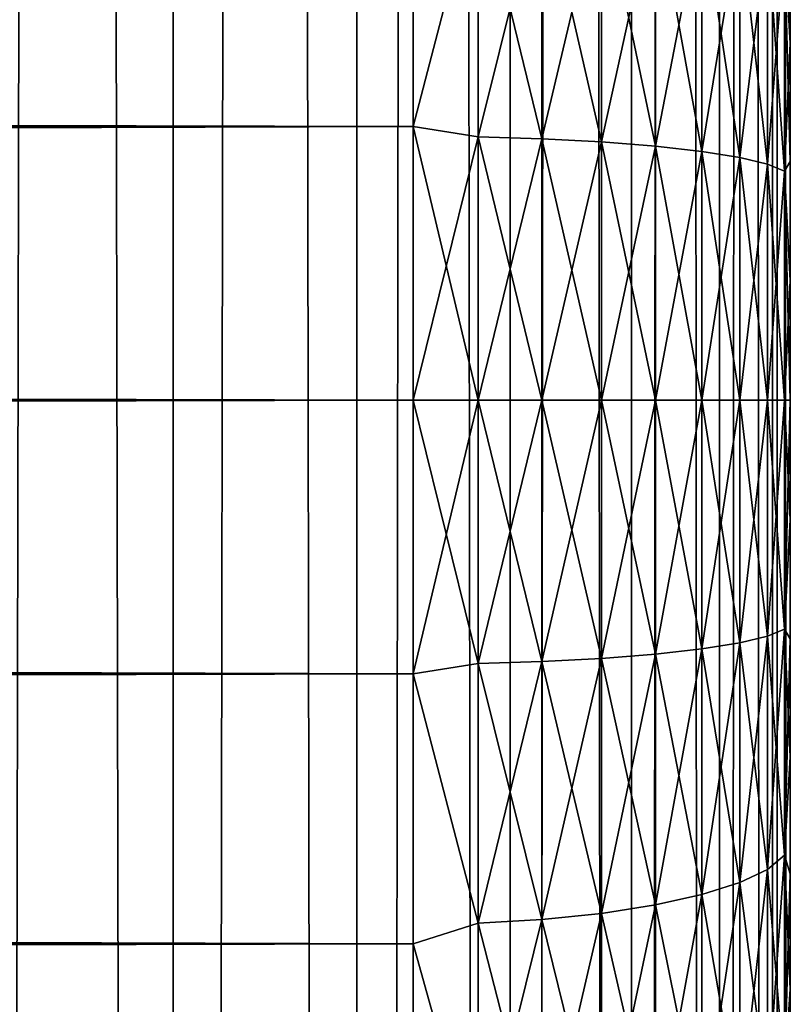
# Model space of a CAD drawing. Extents: x -265 to 265, y 0 to 607.
# Tile 143 of 256: x 261 to 265, y 157 to 162. Entities that reach past the tile are written whole.
import ezdxf

# ---------------------------------------------------------------- set-up
doc = ezdxf.new("R2010")
doc.units = 0
doc.header["$LTSCALE"] = 26.699852
for name, color, linetype in [('25', 7, 'CONTINUOUS'), ('27', 7, 'CONTINUOUS'), ('28', 7, 'CONTINUOUS'), ('31', 7, 'CONTINUOUS'), ('32', 7, 'CONTINUOUS'), ('79', 7, 'CONTINUOUS'), ('80', 7, 'CONTINUOUS')]:
    doc.layers.add(name, color=color, linetype=linetype)

msp = doc.modelspace()

# ---------------------------------------------------------------- linework, layer by layer
at = {"layer": '25', "color": 7, "linetype": 'CONTINUOUS'}
for points in [[(265, 170.5, 27.5), (265, 170.4808, 28.134), (265, 149.5, 27.5), (265, 170.5, 27.5)], [(265, 170.4808, 26.866), (265, 170.5, 27.5), (265, 149.5192, 26.866), (265, 170.4808, 26.866)], [(265, 149.5192, 26.866), (265, 170.5, 27.5), (265, 149.5, 27.5), (265, 149.5192, 26.866)], [(265, 170.4808, 28.134), (265, 170.4234, 28.7656), (265, 149.5192, 28.134), (265, 170.4808, 28.134)], [(265, 149.5, 27.5), (265, 170.4808, 28.134), (265, 149.5192, 28.134), (265, 149.5, 27.5)], [(265, 170.4234, 26.2344), (265, 170.4808, 26.866), (265, 149.5766, 26.2344), (265, 170.4234, 26.2344)], [(265, 149.5766, 26.2344), (265, 170.4808, 26.866), (265, 149.5192, 26.866), (265, 149.5766, 26.2344)], [(265, 170.4234, 28.7656), (265, 170.328, 29.3927), (265, 149.5766, 28.7656), (265, 170.4234, 28.7656)], [(265, 149.5192, 28.134), (265, 170.4234, 28.7656), (265, 149.5766, 28.7656), (265, 149.5192, 28.134)], [(265, 170.328, 25.6073), (265, 170.4234, 26.2344), (265, 149.672, 25.6073), (265, 170.328, 25.6073)], [(265, 149.672, 25.6073), (265, 170.4234, 26.2344), (265, 149.5766, 26.2344), (265, 149.672, 25.6073)], [(265, 170.328, 29.3927), (265, 170.1949, 30.0128), (265, 149.672, 29.3927), (265, 170.328, 29.3927)], [(265, 149.5766, 28.7656), (265, 170.328, 29.3927), (265, 149.672, 29.3927), (265, 149.5766, 28.7656)], [(265, 170.1949, 24.9872), (265, 170.328, 25.6073), (265, 149.8051, 24.9872), (265, 170.1949, 24.9872)], [(265, 149.8051, 24.9872), (265, 170.328, 25.6073), (265, 149.672, 25.6073), (265, 149.8051, 24.9872)], [(265, 170.1949, 30.0128), (265, 170.0246, 30.6238), (265, 149.8051, 30.0128), (265, 170.1949, 30.0128)], [(265, 149.672, 29.3927), (265, 170.1949, 30.0128), (265, 149.8051, 30.0128), (265, 149.672, 29.3927)], [(265, 170.0246, 24.3762), (265, 170.1949, 24.9872), (265, 149.9754, 24.3762), (265, 170.0246, 24.3762)], [(265, 149.9754, 24.3762), (265, 170.1949, 24.9872), (265, 149.8051, 24.9872), (265, 149.9754, 24.3762)], [(265, 170.0246, 30.6238), (265, 169.8177, 31.2234), (265, 149.9754, 30.6238), (265, 170.0246, 30.6238)], [(265, 149.8051, 30.0128), (265, 170.0246, 30.6238), (265, 149.9754, 30.6238), (265, 149.8051, 30.0128)], [(265, 169.8177, 23.7766), (265, 170.0246, 24.3762), (265, 150.1823, 23.7766), (265, 169.8177, 23.7766)], [(265, 150.1823, 23.7766), (265, 170.0246, 24.3762), (265, 149.9754, 24.3762), (265, 150.1823, 23.7766)], [(265, 169.8177, 31.2234), (265, 169.5749, 31.8093), (265, 150.1823, 31.2234), (265, 169.8177, 31.2234)], [(265, 149.9754, 30.6238), (265, 169.8177, 31.2234), (265, 150.1823, 31.2234), (265, 149.9754, 30.6238)], [(265, 169.5749, 23.1907), (265, 169.8177, 23.7766), (265, 150.4251, 23.1907), (265, 169.5749, 23.1907)], [(265, 150.4251, 23.1907), (265, 169.8177, 23.7766), (265, 150.1823, 23.7766), (265, 150.4251, 23.1907)], [(265, 169.5749, 31.8093), (265, 169.2973, 32.3796), (265, 150.4251, 31.8093), (265, 169.5749, 31.8093)], [(265, 150.1823, 31.2234), (265, 169.5749, 31.8093), (265, 150.4251, 31.8093), (265, 150.1823, 31.2234)], [(265, 169.2973, 22.6204), (265, 169.5749, 23.1907), (265, 150.7027, 22.6204), (265, 169.2973, 22.6204)], [(265, 150.7027, 22.6204), (265, 169.5749, 23.1907), (265, 150.4251, 23.1907), (265, 150.7027, 22.6204)], [(265, 169.2973, 32.3796), (265, 168.9857, 32.9321), (265, 150.7027, 32.3796), (265, 169.2973, 32.3796)], [(265, 150.4251, 31.8093), (265, 169.2973, 32.3796), (265, 150.7027, 32.3796), (265, 150.4251, 31.8093)], [(265, 168.9857, 22.0679), (265, 169.2973, 22.6204), (265, 151.0143, 22.0679), (265, 168.9857, 22.0679)], [(265, 151.0143, 22.0679), (265, 169.2973, 22.6204), (265, 150.7027, 22.6204), (265, 151.0143, 22.0679)], [(265, 168.9857, 32.9321), (265, 168.6413, 33.4647), (265, 151.0143, 32.9321), (265, 168.9857, 32.9321)], [(265, 150.7027, 32.3796), (265, 168.9857, 32.9321), (265, 151.0143, 32.9321), (265, 150.7027, 32.3796)], [(265, 168.6413, 21.5353), (265, 168.9857, 22.0679), (265, 151.3587, 21.5353), (265, 168.6413, 21.5353)], [(265, 151.3587, 21.5353), (265, 168.9857, 22.0679), (265, 151.0143, 22.0679), (265, 151.3587, 21.5353)], [(265, 168.6413, 33.4647), (265, 168.2654, 33.9756), (265, 151.3587, 33.4647), (265, 168.6413, 33.4647)], [(265, 151.0143, 32.9321), (265, 168.6413, 33.4647), (265, 151.3587, 33.4647), (265, 151.0143, 32.9321)], [(265, 168.2654, 21.0244), (265, 168.6413, 21.5353), (265, 151.7346, 21.0244), (265, 168.2654, 21.0244)], [(265, 151.7346, 21.0244), (265, 168.6413, 21.5353), (265, 151.3587, 21.5353), (265, 151.7346, 21.0244)], [(265, 168.2654, 33.9756), (265, 167.8593, 34.4628), (265, 151.7346, 33.9756), (265, 168.2654, 33.9756)], [(265, 151.3587, 33.4647), (265, 168.2654, 33.9756), (265, 151.7346, 33.9756), (265, 151.3587, 33.4647)], [(265, 167.8593, 20.5372), (265, 168.2654, 21.0244), (265, 152.1407, 20.5372), (265, 167.8593, 20.5372)], [(265, 152.1407, 20.5372), (265, 168.2654, 21.0244), (265, 151.7346, 21.0244), (265, 152.1407, 20.5372)], [(265, 167.8593, 34.4628), (265, 167.4246, 34.9246), (265, 152.1407, 34.4628), (265, 167.8593, 34.4628)], [(265, 151.7346, 33.9756), (265, 167.8593, 34.4628), (265, 152.1407, 34.4628), (265, 151.7346, 33.9756)], [(265, 167.4246, 20.0754), (265, 167.8593, 20.5372), (265, 152.5754, 20.0754), (265, 167.4246, 20.0754)], [(265, 152.5754, 20.0754), (265, 167.8593, 20.5372), (265, 152.1407, 20.5372), (265, 152.5754, 20.0754)], [(265, 167.4246, 34.9246), (265, 166.9628, 35.3594), (265, 152.5754, 34.9246), (265, 167.4246, 34.9246)], [(265, 152.1407, 34.4628), (265, 167.4246, 34.9246), (265, 152.5754, 34.9246), (265, 152.1407, 34.4628)], [(265, 166.9628, 19.6406), (265, 167.4246, 20.0754), (265, 153.0372, 19.6406), (265, 166.9628, 19.6406)], [(265, 153.0372, 19.6406), (265, 167.4246, 20.0754), (265, 152.5754, 20.0754), (265, 153.0372, 19.6406)], [(265, 166.9628, 35.3594), (265, 166.4755, 35.7655), (265, 153.0372, 35.3594), (265, 166.9628, 35.3594)], [(265, 152.5754, 34.9246), (265, 166.9628, 35.3594), (265, 153.0372, 35.3594), (265, 152.5754, 34.9246)], [(265, 166.4755, 19.2345), (265, 166.9628, 19.6406), (265, 153.5245, 19.2345), (265, 166.4755, 19.2345)], [(265, 153.5245, 19.2345), (265, 166.9628, 19.6406), (265, 153.0372, 19.6406), (265, 153.5245, 19.2345)], [(265, 166.4755, 35.7655), (265, 165.9646, 36.1414), (265, 153.5245, 35.7655), (265, 166.4755, 35.7655)], [(265, 153.0372, 35.3594), (265, 166.4755, 35.7655), (265, 153.5245, 35.7655), (265, 153.0372, 35.3594)], [(265, 165.9646, 18.8586), (265, 166.4755, 19.2345), (265, 154.0354, 18.8586), (265, 165.9646, 18.8586)], [(265, 154.0354, 18.8586), (265, 166.4755, 19.2345), (265, 153.5245, 19.2345), (265, 154.0354, 18.8586)], [(265, 165.9646, 36.1414), (265, 165.432, 36.4857), (265, 154.0354, 36.1414), (265, 165.9646, 36.1414)], [(265, 153.5245, 35.7655), (265, 165.9646, 36.1414), (265, 154.0354, 36.1414), (265, 153.5245, 35.7655)], [(265, 165.432, 18.5143), (265, 165.9646, 18.8586), (265, 154.568, 18.5143), (265, 165.432, 18.5143)], [(265, 154.568, 18.5143), (265, 165.9646, 18.8586), (265, 154.0354, 18.8586), (265, 154.568, 18.5143)], [(265, 165.432, 36.4857), (265, 164.8796, 36.7973), (265, 154.568, 36.4857), (265, 165.432, 36.4857)], [(265, 154.0354, 36.1414), (265, 165.432, 36.4857), (265, 154.568, 36.4857), (265, 154.0354, 36.1414)], [(265, 164.8796, 18.2027), (265, 165.432, 18.5143), (265, 155.1204, 18.2027), (265, 164.8796, 18.2027)], [(265, 155.1204, 18.2027), (265, 165.432, 18.5143), (265, 154.568, 18.5143), (265, 155.1204, 18.2027)], [(265, 164.8796, 36.7973), (265, 164.3093, 37.075), (265, 155.1204, 36.7973), (265, 164.8796, 36.7973)], [(265, 154.568, 36.4857), (265, 164.8796, 36.7973), (265, 155.1204, 36.7973), (265, 154.568, 36.4857)], [(265, 164.3093, 17.925), (265, 164.8796, 18.2027), (265, 155.6907, 17.925), (265, 164.3093, 17.925)], [(265, 155.6907, 17.925), (265, 164.8796, 18.2027), (265, 155.1204, 18.2027), (265, 155.6907, 17.925)], [(265, 164.3093, 37.075), (265, 163.7233, 37.3177), (265, 155.6907, 37.075), (265, 164.3093, 37.075)], [(265, 155.1204, 36.7973), (265, 164.3093, 37.075), (265, 155.6907, 37.075), (265, 155.1204, 36.7973)], [(265, 163.7233, 17.6823), (265, 164.3093, 17.925), (265, 156.2767, 17.6823), (265, 163.7233, 17.6823)], [(265, 156.2767, 17.6823), (265, 164.3093, 17.925), (265, 155.6907, 17.925), (265, 156.2767, 17.6823)], [(265, 163.7233, 37.3177), (265, 163.1237, 37.5246), (265, 156.2767, 37.3177), (265, 163.7233, 37.3177)], [(265, 155.6907, 37.075), (265, 163.7233, 37.3177), (265, 156.2767, 37.3177), (265, 155.6907, 37.075)], [(265, 163.1237, 17.4754), (265, 163.7233, 17.6823), (265, 156.8763, 17.4754), (265, 163.1237, 17.4754)], [(265, 156.8763, 17.4754), (265, 163.7233, 17.6823), (265, 156.2767, 17.6823), (265, 156.8763, 17.4754)], [(265, 163.1237, 37.5246), (265, 162.5128, 37.6949), (265, 156.8763, 37.5246), (265, 163.1237, 37.5246)], [(265, 156.2767, 37.3177), (265, 163.1237, 37.5246), (265, 156.8763, 37.5246), (265, 156.2767, 37.3177)], [(265, 162.5128, 17.3051), (265, 163.1237, 17.4754), (265, 157.4872, 17.3051), (265, 162.5128, 17.3051)], [(265, 157.4872, 17.3051), (265, 163.1237, 17.4754), (265, 156.8763, 17.4754), (265, 157.4872, 17.3051)], [(265, 162.5128, 37.6949), (265, 161.8926, 37.828), (265, 157.4872, 37.6949), (265, 162.5128, 37.6949)], [(265, 156.8763, 37.5246), (265, 162.5128, 37.6949), (265, 157.4872, 37.6949), (265, 156.8763, 37.5246)], [(265, 161.8926, 17.172), (265, 162.5128, 17.3051), (265, 158.1074, 17.172), (265, 161.8926, 17.172)], [(265, 158.1074, 17.172), (265, 162.5128, 17.3051), (265, 157.4872, 17.3051), (265, 158.1074, 17.172)], [(265, 161.8926, 37.828), (265, 161.2656, 37.9235), (265, 158.1074, 37.828), (265, 161.8926, 37.828)], [(265, 157.4872, 37.6949), (265, 161.8926, 37.828), (265, 158.1074, 37.828), (265, 157.4872, 37.6949)], [(265, 161.2656, 17.0765), (265, 161.8926, 17.172), (265, 158.7344, 17.0765), (265, 161.2656, 17.0765)], [(265, 158.7344, 17.0765), (265, 161.8926, 17.172), (265, 158.1074, 17.172), (265, 158.7344, 17.0765)], [(265, 161.2656, 37.9235), (265, 160.6339, 37.9808), (265, 158.7344, 37.9235), (265, 161.2656, 37.9235)], [(265, 158.1074, 37.828), (265, 161.2656, 37.9235), (265, 158.7344, 37.9235), (265, 158.1074, 37.828)], [(265, 160.6339, 17.0192), (265, 161.2656, 17.0765), (265, 159.3661, 17.0192), (265, 160.6339, 17.0192)], [(265, 159.3661, 17.0192), (265, 161.2656, 17.0765), (265, 158.7344, 17.0765), (265, 159.3661, 17.0192)], [(265, 160.6339, 37.9808), (265, 160, 38), (265, 159.3661, 37.9808), (265, 160.6339, 37.9808)], [(265, 158.7344, 37.9235), (265, 160.6339, 37.9808), (265, 159.3661, 37.9808), (265, 158.7344, 37.9235)], [(265, 160, 17), (265, 160.6339, 17.0192), (265, 159.3661, 17.0192), (265, 160, 17)]]:
    msp.add_3dface(points, dxfattribs=at)
at = {"layer": '27', "color": 7, "linetype": 'CONTINUOUS'}
for points in [[(-263, 162.8827, 39.6631), (-263, 161.4512, 39.9155), (263, 162.8827, 39.6631), (-263, 162.8827, 39.6631)], [(263, 162.8827, 39.6631), (-263, 161.4512, 39.9155), (263, 161.4512, 39.9155), (263, 162.8827, 39.6631)], [(-263, 161.4512, 15.0845), (-263, 162.8827, 15.3369), (263, 161.4512, 15.0845), (-263, 161.4512, 15.0845)], [(263, 161.4512, 15.0845), (-263, 162.8827, 15.3369), (263, 162.8827, 15.3369), (263, 161.4512, 15.0845)], [(-263, 161.4512, 39.9155), (-263, 160, 40), (263, 161.4512, 39.9155), (-263, 161.4512, 39.9155)], [(263, 161.4512, 39.9155), (-263, 160, 40), (263, 160, 40), (263, 161.4512, 39.9155)], [(-263, 160, 15), (-263, 161.4512, 15.0845), (263, 160, 15), (-263, 160, 15)], [(263, 160, 15), (-263, 161.4512, 15.0845), (263, 161.4512, 15.0845), (263, 160, 15)]]:
    msp.add_3dface(points, dxfattribs=at)
at = {"layer": '28', "color": 7, "linetype": 'CONTINUOUS'}
for points in [[(263, 160, 40), (-263, 160, 40), (-263, 158.5488, 39.9155), (263, 160, 40)], [(-263, 160, 15), (263, 160, 15), (263, 158.5488, 15.0845), (-263, 160, 15)], [(-263, 158.5488, 15.0845), (-263, 160, 15), (263, 158.5488, 15.0845), (-263, 158.5488, 15.0845)], [(263, 160, 40), (-263, 158.5488, 39.9155), (263, 158.5488, 39.9155), (263, 160, 40)], [(-263, 157.1173, 15.3369), (-263, 158.5488, 15.0845), (263, 157.1173, 15.3369), (-263, 157.1173, 15.3369)], [(263, 157.1173, 15.3369), (-263, 158.5488, 15.0845), (263, 158.5488, 15.0845), (263, 157.1173, 15.3369)], [(-263, 158.5488, 39.9155), (-263, 157.1173, 39.6631), (263, 158.5488, 39.9155), (-263, 158.5488, 39.9155)], [(263, 158.5488, 39.9155), (-263, 157.1173, 39.6631), (263, 157.1173, 39.6631), (263, 158.5488, 39.9155)], [(-263, 155.7247, 15.7538), (-263, 157.1173, 15.3369), (263, 155.7247, 15.7538), (-263, 155.7247, 15.7538)], [(263, 155.7247, 15.7538), (-263, 157.1173, 15.3369), (263, 157.1173, 15.3369), (263, 155.7247, 15.7538)], [(-263, 157.1173, 39.6631), (-263, 155.7247, 39.2462), (263, 157.1173, 39.6631), (-263, 157.1173, 39.6631)], [(263, 157.1173, 39.6631), (-263, 155.7247, 39.2462), (263, 155.7247, 39.2462), (263, 157.1173, 39.6631)]]:
    msp.add_3dface(points, dxfattribs=at)
at = {"layer": '31', "color": 7, "linetype": 'CONTINUOUS'}
for points in [[(263, 161.4512, 15.0845), (263, 162.8827, 15.3369), (263.3449, 162.7748, 15.3426), (263, 161.4512, 15.0845)], [(263, 162.8827, 39.6631), (263, 161.4512, 39.9155), (263.3449, 162.7748, 39.6574), (263, 162.8827, 39.6631)], [(263, 161.4512, 15.0845), (263.3449, 162.7748, 15.3426), (263.3449, 161.3962, 15.1084), (263, 161.4512, 15.0845)], [(263, 161.4512, 39.9155), (263.3449, 161.3962, 39.8916), (263.3449, 162.7748, 39.6574), (263, 161.4512, 39.9155)], [(263.3449, 161.3962, 39.8916), (263.6821, 162.7548, 39.5697), (263.3449, 162.7748, 39.6574), (263.3449, 161.3962, 39.8916)], [(263.6821, 162.7548, 15.4303), (263.6821, 161.3861, 15.1977), (263.3449, 162.7748, 15.3426), (263.6821, 162.7548, 15.4303)], [(263.3449, 162.7748, 15.3426), (263.6821, 161.3861, 15.1977), (263.3449, 161.3962, 15.1084), (263.3449, 162.7748, 15.3426)], [(263.6821, 161.3861, 39.8023), (263.6821, 162.7548, 39.5697), (263.3449, 161.3962, 39.8916), (263.6821, 161.3861, 39.8023)], [(263.6821, 161.3861, 39.8023), (263.9985, 162.7221, 39.4262), (263.6821, 162.7548, 39.5697), (263.6821, 161.3861, 39.8023)], [(263.9985, 162.7221, 15.5738), (263.9985, 161.3697, 15.344), (263.6821, 162.7548, 15.4303), (263.9985, 162.7221, 15.5738)], [(263.6821, 162.7548, 15.4303), (263.9985, 161.3697, 15.344), (263.6821, 161.3861, 15.1977), (263.6821, 162.7548, 15.4303)], [(263.9985, 161.3697, 39.656), (263.9985, 162.7221, 39.4262), (263.6821, 161.3861, 39.8023), (263.9985, 161.3697, 39.656)], [(263.9985, 161.3697, 39.656), (264.2845, 162.6776, 39.2313), (263.9985, 162.7221, 39.4262), (263.9985, 161.3697, 39.656)], [(264.2845, 162.6776, 15.7687), (264.2845, 161.3473, 15.5427), (263.9985, 162.7221, 15.5738), (264.2845, 162.6776, 15.7687)], [(263.9985, 162.7221, 15.5738), (264.2845, 161.3473, 15.5427), (263.9985, 161.3697, 15.344), (263.9985, 162.7221, 15.5738)], [(264.2845, 161.3473, 39.4573), (264.2845, 162.6776, 39.2313), (263.9985, 161.3697, 39.656), (264.2845, 161.3473, 39.4573)], [(264.2845, 161.3473, 39.4573), (264.5314, 162.6227, 38.9909), (264.2845, 162.6776, 39.2313), (264.2845, 161.3473, 39.4573)], [(264.5314, 162.6227, 16.0091), (264.5314, 161.3197, 15.7877), (264.2845, 162.6776, 15.7687), (264.5314, 162.6227, 16.0091)], [(264.2845, 162.6776, 15.7687), (264.5314, 161.3197, 15.7877), (264.2845, 161.3473, 15.5427), (264.2845, 162.6776, 15.7687)], [(264.5314, 161.3197, 39.2123), (264.5314, 162.6227, 38.9909), (264.2845, 161.3473, 39.4573), (264.5314, 161.3197, 39.2123)], [(264.5314, 161.3197, 39.2123), (264.7317, 162.5591, 38.7123), (264.5314, 162.6227, 38.9909), (264.5314, 161.3197, 39.2123)], [(264.7317, 162.5591, 16.2877), (264.7317, 161.2877, 16.0717), (264.5314, 162.6227, 16.0091), (264.7317, 162.5591, 16.2877)], [(264.5314, 162.6227, 16.0091), (264.7317, 161.2877, 16.0717), (264.5314, 161.3197, 15.7877), (264.5314, 162.6227, 16.0091)], [(264.7317, 161.2877, 38.9283), (264.7317, 162.5591, 38.7123), (264.5314, 161.3197, 39.2123), (264.7317, 161.2877, 38.9283)], [(264.7317, 161.2877, 38.9283), (264.8793, 162.4888, 38.404), (264.7317, 162.5591, 38.7123), (264.7317, 161.2877, 38.9283)], [(264.8793, 162.4888, 16.596), (264.8793, 161.2523, 16.386), (264.7317, 162.5591, 16.2877), (264.8793, 162.4888, 16.596)], [(264.7317, 162.5591, 16.2877), (264.8793, 161.2523, 16.386), (264.7317, 161.2877, 16.0717), (264.7317, 162.5591, 16.2877)], [(264.8793, 161.2523, 38.614), (264.8793, 162.4888, 38.404), (264.7317, 161.2877, 38.9283), (264.8793, 161.2523, 38.614)], [(264.8793, 161.2523, 38.614), (264.9696, 162.4138, 38.0753), (264.8793, 162.4888, 38.404), (264.8793, 161.2523, 38.614)], [(264.9696, 162.4138, 16.9247), (264.9696, 161.2145, 16.7209), (264.8793, 162.4888, 16.596), (264.9696, 162.4138, 16.9247)], [(264.8793, 162.4888, 16.596), (264.9696, 161.2145, 16.7209), (264.8793, 161.2523, 16.386), (264.8793, 162.4888, 16.596)], [(265, 161.8926, 37.828), (265, 162.5128, 37.6949), (264.9696, 162.4138, 38.0753), (265, 161.8926, 37.828)], [(265, 162.5128, 17.3051), (265, 161.8926, 17.172), (264.9696, 162.4138, 16.9247), (265, 162.5128, 17.3051)], [(264.9696, 161.2145, 38.2791), (264.9696, 162.4138, 38.0753), (264.8793, 161.2523, 38.614), (264.9696, 161.2145, 38.2791)], [(264.9696, 161.2145, 38.2791), (265, 161.8926, 37.828), (264.9696, 162.4138, 38.0753), (264.9696, 161.2145, 38.2791)], [(265, 161.8926, 17.172), (265, 161.2656, 17.0765), (264.9696, 162.4138, 16.9247), (265, 161.8926, 17.172)], [(264.9696, 162.4138, 16.9247), (265, 161.2656, 17.0765), (264.9696, 161.2145, 16.7209), (264.9696, 162.4138, 16.9247)], [(265, 161.2656, 37.9235), (265, 161.8926, 37.828), (264.9696, 161.2145, 38.2791), (265, 161.2656, 37.9235)], [(263, 160, 15), (263, 161.4512, 15.0845), (263.3449, 160, 15.03), (263, 160, 15)], [(263.3449, 160, 15.03), (263, 161.4512, 15.0845), (263.3449, 161.3962, 15.1084), (263.3449, 160, 15.03)], [(263, 161.4512, 39.9155), (263, 160, 40), (263.3449, 161.3962, 39.8916), (263, 161.4512, 39.9155)], [(263, 160, 40), (263.3449, 160, 39.97), (263.3449, 161.3962, 39.8916), (263, 160, 40)], [(263.6821, 160, 15.1199), (263.3449, 160, 15.03), (263.3449, 161.3962, 15.1084), (263.6821, 160, 15.1199)], [(263.6821, 161.3861, 15.1977), (263.6821, 160, 15.1199), (263.3449, 161.3962, 15.1084), (263.6821, 161.3861, 15.1977)], [(263.3449, 160, 39.97), (263.6821, 161.3861, 39.8023), (263.3449, 161.3962, 39.8916), (263.3449, 160, 39.97)], [(263.3449, 160, 39.97), (263.6821, 160, 39.8801), (263.6821, 161.3861, 39.8023), (263.3449, 160, 39.97)], [(263.9985, 160, 15.2671), (263.6821, 160, 15.1199), (263.6821, 161.3861, 15.1977), (263.9985, 160, 15.2671)], [(263.9985, 161.3697, 15.344), (263.9985, 160, 15.2671), (263.6821, 161.3861, 15.1977), (263.9985, 161.3697, 15.344)], [(263.6821, 160, 39.8801), (263.9985, 161.3697, 39.656), (263.6821, 161.3861, 39.8023), (263.6821, 160, 39.8801)], [(263.6821, 160, 39.8801), (263.9985, 160, 39.7329), (263.9985, 161.3697, 39.656), (263.6821, 160, 39.8801)], [(264.2845, 160, 15.467), (263.9985, 160, 15.2671), (263.9985, 161.3697, 15.344), (264.2845, 160, 15.467)], [(264.2845, 161.3473, 15.5427), (264.2845, 160, 15.467), (263.9985, 161.3697, 15.344), (264.2845, 161.3473, 15.5427)], [(263.9985, 160, 39.7329), (264.2845, 161.3473, 39.4573), (263.9985, 161.3697, 39.656), (263.9985, 160, 39.7329)], [(263.9985, 160, 39.7329), (264.2845, 160, 39.533), (264.2845, 161.3473, 39.4573), (263.9985, 160, 39.7329)], [(264.5314, 160, 15.7136), (264.2845, 160, 15.467), (264.2845, 161.3473, 15.5427), (264.5314, 160, 15.7136)], [(264.5314, 161.3197, 15.7877), (264.5314, 160, 15.7136), (264.2845, 161.3473, 15.5427), (264.5314, 161.3197, 15.7877)], [(264.2845, 160, 39.533), (264.5314, 161.3197, 39.2123), (264.2845, 161.3473, 39.4573), (264.2845, 160, 39.533)], [(264.2845, 160, 39.533), (264.5314, 160, 39.2864), (264.5314, 161.3197, 39.2123), (264.2845, 160, 39.533)], [(264.7317, 160, 15.9994), (264.5314, 160, 15.7136), (264.5314, 161.3197, 15.7877), (264.7317, 160, 15.9994)], [(264.7317, 161.2877, 16.0717), (264.7317, 160, 15.9994), (264.5314, 161.3197, 15.7877), (264.7317, 161.2877, 16.0717)], [(264.5314, 160, 39.2864), (264.7317, 161.2877, 38.9283), (264.5314, 161.3197, 39.2123), (264.5314, 160, 39.2864)], [(264.5314, 160, 39.2864), (264.7317, 160, 39.0006), (264.7317, 161.2877, 38.9283), (264.5314, 160, 39.2864)], [(264.8793, 160, 16.3156), (264.7317, 160, 15.9994), (264.7317, 161.2877, 16.0717), (264.8793, 160, 16.3156)], [(264.8793, 161.2523, 16.386), (264.8793, 160, 16.3156), (264.7317, 161.2877, 16.0717), (264.8793, 161.2523, 16.386)], [(264.7317, 160, 39.0006), (264.8793, 161.2523, 38.614), (264.7317, 161.2877, 38.9283), (264.7317, 160, 39.0006)], [(265, 160.6339, 37.9808), (265, 161.2656, 37.9235), (264.9696, 161.2145, 38.2791), (265, 160.6339, 37.9808)], [(265, 161.2656, 17.0765), (265, 160.6339, 17.0192), (264.9696, 161.2145, 16.7209), (265, 161.2656, 17.0765)], [(264.7317, 160, 39.0006), (264.8793, 160, 38.6844), (264.8793, 161.2523, 38.614), (264.7317, 160, 39.0006)], [(264.9696, 160, 16.6527), (264.8793, 160, 16.3156), (264.8793, 161.2523, 16.386), (264.9696, 160, 16.6527)], [(264.9696, 161.2145, 16.7209), (264.9696, 160, 16.6527), (264.8793, 161.2523, 16.386), (264.9696, 161.2145, 16.7209)], [(264.8793, 160, 38.6844), (264.9696, 161.2145, 38.2791), (264.8793, 161.2523, 38.614), (264.8793, 160, 38.6844)], [(264.8793, 160, 38.6844), (264.9696, 160, 38.3473), (264.9696, 161.2145, 38.2791), (264.8793, 160, 38.6844)], [(264.9696, 160, 38.3473), (265, 160.6339, 37.9808), (264.9696, 161.2145, 38.2791), (264.9696, 160, 38.3473)], [(265, 160.6339, 17.0192), (265, 160, 17), (264.9696, 161.2145, 16.7209), (265, 160.6339, 17.0192)], [(265, 160, 17), (264.9696, 160, 16.6527), (264.9696, 161.2145, 16.7209), (265, 160, 17)], [(265, 160, 38), (265, 160.6339, 37.9808), (264.9696, 160, 38.3473), (265, 160, 38)]]:
    msp.add_3dface(points, dxfattribs=at)
at = {"layer": '32', "color": 7, "linetype": 'CONTINUOUS'}
for points in [[(263, 158.5488, 15.0845), (263, 160, 15), (263.3449, 158.6038, 15.1084), (263, 158.5488, 15.0845)], [(263, 160, 15), (263.3449, 160, 15.03), (263.3449, 158.6038, 15.1084), (263, 160, 15)], [(263, 160, 40), (263, 158.5488, 39.9155), (263.3449, 160, 39.97), (263, 160, 40)], [(263, 158.5488, 39.9155), (263.3449, 158.6038, 39.8916), (263.3449, 160, 39.97), (263, 158.5488, 39.9155)], [(263.6821, 160, 15.1199), (263.6821, 158.6139, 15.1977), (263.3449, 160, 15.03), (263.6821, 160, 15.1199)], [(263.3449, 160, 15.03), (263.6821, 158.6139, 15.1977), (263.3449, 158.6038, 15.1084), (263.3449, 160, 15.03)], [(263.6821, 158.6139, 39.8023), (263.6821, 160, 39.8801), (263.3449, 158.6038, 39.8916), (263.6821, 158.6139, 39.8023)], [(263.3449, 158.6038, 39.8916), (263.6821, 160, 39.8801), (263.3449, 160, 39.97), (263.3449, 158.6038, 39.8916)], [(263.9985, 160, 15.2671), (263.9985, 158.6303, 15.344), (263.6821, 160, 15.1199), (263.9985, 160, 15.2671)], [(263.6821, 160, 15.1199), (263.9985, 158.6303, 15.344), (263.6821, 158.6139, 15.1977), (263.6821, 160, 15.1199)], [(263.9985, 158.6303, 39.656), (263.9985, 160, 39.7329), (263.6821, 158.6139, 39.8023), (263.9985, 158.6303, 39.656)], [(263.6821, 158.6139, 39.8023), (263.9985, 160, 39.7329), (263.6821, 160, 39.8801), (263.6821, 158.6139, 39.8023)], [(264.2845, 160, 15.467), (264.2845, 158.6527, 15.5427), (263.9985, 160, 15.2671), (264.2845, 160, 15.467)], [(263.9985, 160, 15.2671), (264.2845, 158.6527, 15.5427), (263.9985, 158.6303, 15.344), (263.9985, 160, 15.2671)], [(264.2845, 158.6527, 39.4573), (264.2845, 160, 39.533), (263.9985, 158.6303, 39.656), (264.2845, 158.6527, 39.4573)], [(263.9985, 158.6303, 39.656), (264.2845, 160, 39.533), (263.9985, 160, 39.7329), (263.9985, 158.6303, 39.656)], [(264.5314, 160, 15.7136), (264.5314, 158.6803, 15.7877), (264.2845, 160, 15.467), (264.5314, 160, 15.7136)], [(264.2845, 160, 15.467), (264.5314, 158.6803, 15.7877), (264.2845, 158.6527, 15.5427), (264.2845, 160, 15.467)], [(264.5314, 158.6803, 39.2123), (264.5314, 160, 39.2864), (264.2845, 158.6527, 39.4573), (264.5314, 158.6803, 39.2123)], [(264.2845, 158.6527, 39.4573), (264.5314, 160, 39.2864), (264.2845, 160, 39.533), (264.2845, 158.6527, 39.4573)], [(264.7317, 160, 15.9994), (264.7317, 158.7123, 16.0717), (264.5314, 160, 15.7136), (264.7317, 160, 15.9994)], [(264.5314, 160, 15.7136), (264.7317, 158.7123, 16.0717), (264.5314, 158.6803, 15.7877), (264.5314, 160, 15.7136)], [(264.7317, 158.7123, 38.9283), (264.7317, 160, 39.0006), (264.5314, 158.6803, 39.2123), (264.7317, 158.7123, 38.9283)], [(264.5314, 158.6803, 39.2123), (264.7317, 160, 39.0006), (264.5314, 160, 39.2864), (264.5314, 158.6803, 39.2123)], [(264.8793, 160, 16.3156), (264.8793, 158.7477, 16.386), (264.7317, 160, 15.9994), (264.8793, 160, 16.3156)], [(264.7317, 160, 15.9994), (264.8793, 158.7477, 16.386), (264.7317, 158.7123, 16.0717), (264.7317, 160, 15.9994)], [(264.8793, 158.7477, 38.614), (264.8793, 160, 38.6844), (264.7317, 158.7123, 38.9283), (264.8793, 158.7477, 38.614)], [(264.7317, 158.7123, 38.9283), (264.8793, 160, 38.6844), (264.7317, 160, 39.0006), (264.7317, 158.7123, 38.9283)], [(264.9696, 160, 16.6527), (264.9696, 158.7855, 16.7209), (264.8793, 160, 16.3156), (264.9696, 160, 16.6527)], [(264.8793, 160, 16.3156), (264.9696, 158.7855, 16.7209), (264.8793, 158.7477, 16.386), (264.8793, 160, 16.3156)], [(264.9696, 158.7855, 38.2791), (264.9696, 160, 38.3473), (264.8793, 158.7477, 38.614), (264.9696, 158.7855, 38.2791)], [(264.8793, 158.7477, 38.614), (264.9696, 160, 38.3473), (264.8793, 160, 38.6844), (264.8793, 158.7477, 38.614)], [(265, 159.3661, 37.9808), (265, 160, 38), (264.9696, 158.7855, 38.2791), (265, 159.3661, 37.9808)], [(264.9696, 158.7855, 38.2791), (265, 160, 38), (264.9696, 160, 38.3473), (264.9696, 158.7855, 38.2791)], [(265, 160, 17), (265, 159.3661, 17.0192), (264.9696, 160, 16.6527), (265, 160, 17)], [(264.9696, 160, 16.6527), (265, 159.3661, 17.0192), (264.9696, 158.7855, 16.7209), (264.9696, 160, 16.6527)], [(265, 159.3661, 17.0192), (265, 158.7344, 17.0765), (264.9696, 158.7855, 16.7209), (265, 159.3661, 17.0192)], [(265, 158.7344, 37.9235), (265, 159.3661, 37.9808), (264.9696, 158.7855, 38.2791), (265, 158.7344, 37.9235)], [(264.9696, 158.7855, 16.7209), (264.9696, 157.5862, 16.9247), (264.8793, 158.7477, 16.386), (264.9696, 158.7855, 16.7209)], [(264.9696, 157.5862, 38.0753), (264.9696, 158.7855, 38.2791), (264.8793, 157.5112, 38.404), (264.9696, 157.5862, 38.0753)], [(264.8793, 157.5112, 38.404), (264.9696, 158.7855, 38.2791), (264.8793, 158.7477, 38.614), (264.8793, 157.5112, 38.404)], [(265, 158.7344, 17.0765), (265, 158.1074, 17.172), (264.9696, 158.7855, 16.7209), (265, 158.7344, 17.0765)], [(264.9696, 158.7855, 16.7209), (265, 158.1074, 17.172), (264.9696, 157.5862, 16.9247), (264.9696, 158.7855, 16.7209)], [(264.9696, 157.5862, 38.0753), (265, 158.7344, 37.9235), (264.9696, 158.7855, 38.2791), (264.9696, 157.5862, 38.0753)], [(264.7317, 158.7123, 16.0717), (264.7317, 157.4409, 16.2877), (264.5314, 158.6803, 15.7877), (264.7317, 158.7123, 16.0717)], [(264.7317, 157.4409, 38.7123), (264.7317, 158.7123, 38.9283), (264.5314, 157.3773, 38.9909), (264.7317, 157.4409, 38.7123)], [(264.5314, 157.3773, 38.9909), (264.7317, 158.7123, 38.9283), (264.5314, 158.6803, 39.2123), (264.5314, 157.3773, 38.9909)], [(264.8793, 158.7477, 16.386), (264.8793, 157.5112, 16.596), (264.7317, 158.7123, 16.0717), (264.8793, 158.7477, 16.386)], [(264.8793, 157.5112, 38.404), (264.8793, 158.7477, 38.614), (264.7317, 157.4409, 38.7123), (264.8793, 157.5112, 38.404)], [(264.7317, 157.4409, 38.7123), (264.8793, 158.7477, 38.614), (264.7317, 158.7123, 38.9283), (264.7317, 157.4409, 38.7123)], [(264.7317, 158.7123, 16.0717), (264.8793, 157.5112, 16.596), (264.7317, 157.4409, 16.2877), (264.7317, 158.7123, 16.0717)], [(264.8793, 158.7477, 16.386), (264.9696, 157.5862, 16.9247), (264.8793, 157.5112, 16.596), (264.8793, 158.7477, 16.386)], [(265, 158.1074, 37.828), (265, 158.7344, 37.9235), (264.9696, 157.5862, 38.0753), (265, 158.1074, 37.828)], [(264.2845, 158.6527, 15.5427), (264.2845, 157.3224, 15.7687), (263.9985, 158.6303, 15.344), (264.2845, 158.6527, 15.5427)], [(264.2845, 157.3224, 39.2313), (264.2845, 158.6527, 39.4573), (263.9985, 157.2779, 39.4262), (264.2845, 157.3224, 39.2313)], [(263.9985, 157.2779, 39.4262), (264.2845, 158.6527, 39.4573), (263.9985, 158.6303, 39.656), (263.9985, 157.2779, 39.4262)], [(264.5314, 158.6803, 15.7877), (264.5314, 157.3773, 16.0091), (264.2845, 158.6527, 15.5427), (264.5314, 158.6803, 15.7877)], [(264.5314, 157.3773, 38.9909), (264.5314, 158.6803, 39.2123), (264.2845, 157.3224, 39.2313), (264.5314, 157.3773, 38.9909)], [(264.2845, 157.3224, 39.2313), (264.5314, 158.6803, 39.2123), (264.2845, 158.6527, 39.4573), (264.2845, 157.3224, 39.2313)], [(264.2845, 158.6527, 15.5427), (264.5314, 157.3773, 16.0091), (264.2845, 157.3224, 15.7687), (264.2845, 158.6527, 15.5427)], [(264.5314, 158.6803, 15.7877), (264.7317, 157.4409, 16.2877), (264.5314, 157.3773, 16.0091), (264.5314, 158.6803, 15.7877)], [(263, 158.5488, 39.9155), (263.3449, 157.2252, 39.6574), (263.3449, 158.6038, 39.8916), (263, 158.5488, 39.9155)], [(263, 158.5488, 15.0845), (263.3449, 158.6038, 15.1084), (263.3449, 157.2252, 15.3426), (263, 158.5488, 15.0845)], [(263.6821, 158.6139, 15.1977), (263.6821, 157.2452, 15.4303), (263.3449, 158.6038, 15.1084), (263.6821, 158.6139, 15.1977)], [(263.6821, 157.2452, 39.5697), (263.6821, 158.6139, 39.8023), (263.3449, 157.2252, 39.6574), (263.6821, 157.2452, 39.5697)], [(263.3449, 157.2252, 39.6574), (263.6821, 158.6139, 39.8023), (263.3449, 158.6038, 39.8916), (263.3449, 157.2252, 39.6574)], [(263.3449, 158.6038, 15.1084), (263.6821, 157.2452, 15.4303), (263.3449, 157.2252, 15.3426), (263.3449, 158.6038, 15.1084)], [(263.9985, 158.6303, 15.344), (263.9985, 157.2779, 15.5738), (263.6821, 158.6139, 15.1977), (263.9985, 158.6303, 15.344)], [(263.9985, 157.2779, 39.4262), (263.9985, 158.6303, 39.656), (263.6821, 157.2452, 39.5697), (263.9985, 157.2779, 39.4262)], [(263.6821, 157.2452, 39.5697), (263.9985, 158.6303, 39.656), (263.6821, 158.6139, 39.8023), (263.6821, 157.2452, 39.5697)], [(263.6821, 158.6139, 15.1977), (263.9985, 157.2779, 15.5738), (263.6821, 157.2452, 15.4303), (263.6821, 158.6139, 15.1977)], [(263.9985, 158.6303, 15.344), (264.2845, 157.3224, 15.7687), (263.9985, 157.2779, 15.5738), (263.9985, 158.6303, 15.344)], [(263, 158.5488, 39.9155), (263, 157.1173, 39.6631), (263.3449, 157.2252, 39.6574), (263, 158.5488, 39.9155)], [(263, 157.1173, 15.3369), (263, 158.5488, 15.0845), (263.3449, 157.2252, 15.3426), (263, 157.1173, 15.3369)], [(265, 158.1074, 17.172), (265, 157.4872, 17.3051), (264.9696, 157.5862, 16.9247), (265, 158.1074, 17.172)], [(265, 157.4872, 37.6949), (265, 158.1074, 37.828), (264.9696, 157.5862, 38.0753), (265, 157.4872, 37.6949)], [(264.9696, 157.5862, 16.9247), (264.9696, 156.4174, 17.2614), (264.8793, 157.5112, 16.596), (264.9696, 157.5862, 16.9247)], [(264.9696, 156.4174, 37.7386), (264.9696, 157.5862, 38.0753), (264.8793, 156.306, 38.0567), (264.9696, 156.4174, 37.7386)], [(264.8793, 156.306, 38.0567), (264.9696, 157.5862, 38.0753), (264.8793, 157.5112, 38.404), (264.8793, 156.306, 38.0567)], [(265, 157.4872, 17.3051), (265, 156.8763, 17.4754), (264.9696, 157.5862, 16.9247), (265, 157.4872, 17.3051)], [(264.9696, 157.5862, 16.9247), (265, 156.8763, 17.4754), (264.9696, 156.4174, 17.2614), (264.9696, 157.5862, 16.9247)], [(264.9696, 156.4174, 37.7386), (265, 157.4872, 37.6949), (264.9696, 157.5862, 38.0753), (264.9696, 156.4174, 37.7386)], [(264.8793, 157.5112, 16.596), (264.8793, 156.306, 16.9433), (264.7317, 157.4409, 16.2877), (264.8793, 157.5112, 16.596)], [(264.8793, 156.306, 38.0567), (264.8793, 157.5112, 38.404), (264.7317, 156.2016, 38.3552), (264.8793, 156.306, 38.0567)], [(264.7317, 156.2016, 38.3552), (264.8793, 157.5112, 38.404), (264.7317, 157.4409, 38.7123), (264.7317, 156.2016, 38.3552)], [(264.8793, 157.5112, 16.596), (264.9696, 156.4174, 17.2614), (264.8793, 156.306, 16.9433), (264.8793, 157.5112, 16.596)], [(265, 156.8763, 37.5246), (265, 157.4872, 37.6949), (264.9696, 156.4174, 37.7386), (265, 156.8763, 37.5246)], [(264.7317, 157.4409, 16.2877), (264.7317, 156.2016, 16.6448), (264.5314, 157.3773, 16.0091), (264.7317, 157.4409, 16.2877)], [(264.7317, 156.2016, 38.3552), (264.7317, 157.4409, 38.7123), (264.5314, 156.1072, 38.625), (264.7317, 156.2016, 38.3552)], [(264.5314, 156.1072, 38.625), (264.7317, 157.4409, 38.7123), (264.5314, 157.3773, 38.9909), (264.5314, 156.1072, 38.625)], [(264.7317, 157.4409, 16.2877), (264.8793, 156.306, 16.9433), (264.7317, 156.2016, 16.6448), (264.7317, 157.4409, 16.2877)], [(264.5314, 157.3773, 16.0091), (264.5314, 156.1072, 16.375), (264.2845, 157.3224, 15.7687), (264.5314, 157.3773, 16.0091)], [(264.5314, 156.1072, 38.625), (264.5314, 157.3773, 38.9909), (264.2845, 156.0258, 38.8577), (264.5314, 156.1072, 38.625)], [(264.2845, 156.0258, 38.8577), (264.5314, 157.3773, 38.9909), (264.2845, 157.3224, 39.2313), (264.2845, 156.0258, 38.8577)], [(264.5314, 157.3773, 16.0091), (264.7317, 156.2016, 16.6448), (264.5314, 156.1072, 16.375), (264.5314, 157.3773, 16.0091)], [(264.2845, 157.3224, 15.7687), (264.2845, 156.0258, 16.1423), (263.9985, 157.2779, 15.5738), (264.2845, 157.3224, 15.7687)], [(264.2845, 156.0258, 38.8577), (264.2845, 157.3224, 39.2313), (263.9985, 155.9597, 39.0465), (264.2845, 156.0258, 38.8577)], [(263.9985, 155.9597, 39.0465), (264.2845, 157.3224, 39.2313), (263.9985, 157.2779, 39.4262), (263.9985, 155.9597, 39.0465)], [(264.2845, 157.3224, 15.7687), (264.5314, 156.1072, 16.375), (264.2845, 156.0258, 16.1423), (264.2845, 157.3224, 15.7687)], [(263.6821, 157.2452, 15.4303), (263.6821, 155.9111, 15.8146), (263.3449, 157.2252, 15.3426), (263.6821, 157.2452, 15.4303)], [(263.6821, 155.9111, 39.1854), (263.6821, 157.2452, 39.5697), (263.3449, 155.8814, 39.2703), (263.6821, 155.9111, 39.1854)], [(263.3449, 155.8814, 39.2703), (263.6821, 157.2452, 39.5697), (263.3449, 157.2252, 39.6574), (263.3449, 155.8814, 39.2703)], [(263.9985, 157.2779, 15.5738), (263.9985, 155.9597, 15.9535), (263.6821, 157.2452, 15.4303), (263.9985, 157.2779, 15.5738)], [(263.9985, 155.9597, 39.0465), (263.9985, 157.2779, 39.4262), (263.6821, 155.9111, 39.1854), (263.9985, 155.9597, 39.0465)], [(263.6821, 155.9111, 39.1854), (263.9985, 157.2779, 39.4262), (263.6821, 157.2452, 39.5697), (263.6821, 155.9111, 39.1854)], [(263.6821, 157.2452, 15.4303), (263.9985, 155.9597, 15.9535), (263.6821, 155.9111, 15.8146), (263.6821, 157.2452, 15.4303)], [(263.9985, 157.2779, 15.5738), (264.2845, 156.0258, 16.1423), (263.9985, 155.9597, 15.9535), (263.9985, 157.2779, 15.5738)], [(263, 157.1173, 39.6631), (263.3449, 155.8814, 39.2703), (263.3449, 157.2252, 39.6574), (263, 157.1173, 39.6631)], [(263, 157.1173, 15.3369), (263.3449, 157.2252, 15.3426), (263.3449, 155.8814, 15.7297), (263, 157.1173, 15.3369)], [(263.3449, 157.2252, 15.3426), (263.6821, 155.9111, 15.8146), (263.3449, 155.8814, 15.7297), (263.3449, 157.2252, 15.3426)], [(263, 157.1173, 39.6631), (263, 155.7247, 39.2462), (263.3449, 155.8814, 39.2703), (263, 157.1173, 39.6631)], [(263, 155.7247, 15.7538), (263, 157.1173, 15.3369), (263.3449, 155.8814, 15.7297), (263, 155.7247, 15.7538)], [(265, 156.8763, 17.4754), (265, 156.2767, 17.6823), (264.9696, 156.4174, 17.2614), (265, 156.8763, 17.4754)], [(265, 156.2767, 37.3177), (265, 156.8763, 37.5246), (264.9696, 156.4174, 37.7386), (265, 156.2767, 37.3177)]]:
    msp.add_3dface(points, dxfattribs=at)
at = {"layer": '79', "color": 7, "linetype": 'CONTINUOUS'}
for points in [[(260.6066, 1, 10.6066), (261.7275, 1, 9.3523), (260.6066, 599, 10.6066), (260.6066, 1, 10.6066)], [(260.6066, 599, 10.6066), (261.7275, 1, 9.3523), (261.7275, 599, 9.3523), (260.6066, 599, 10.6066)], [(261.7275, 1, 9.3523), (262.7009, 1, 7.9805), (261.7275, 599, 9.3523), (261.7275, 1, 9.3523)], [(261.7275, 599, 9.3523), (262.7009, 1, 7.9805), (262.7009, 599, 7.9805), (261.7275, 599, 9.3523)], [(262.7009, 1, 7.9805), (263.5145, 1, 6.5083), (262.7009, 599, 7.9805), (262.7009, 1, 7.9805)], [(262.7009, 599, 7.9805), (263.5145, 1, 6.5083), (263.5145, 599, 6.5083), (262.7009, 599, 7.9805)], [(263.5145, 1, 6.5083), (264.1582, 1, 4.9542), (263.5145, 599, 6.5083), (263.5145, 1, 6.5083)], [(263.5145, 599, 6.5083), (264.1582, 1, 4.9542), (264.1582, 599, 4.9542), (263.5145, 599, 6.5083)], [(264.1582, 1, 4.9542), (264.6239, 1, 3.3378), (264.1582, 599, 4.9542), (264.1582, 1, 4.9542)], [(264.1582, 599, 4.9542), (264.6239, 1, 3.3378), (264.6239, 599, 3.3378), (264.1582, 599, 4.9542)], [(264.6239, 1, 3.3378), (264.9057, 1, 1.6795), (264.6239, 599, 3.3378), (264.6239, 1, 3.3378)], [(264.6239, 599, 3.3378), (264.9057, 1, 1.6795), (264.9057, 599, 1.6795), (264.6239, 599, 3.3378)], [(264.9057, 1, 1.6795), (265, 1), (264.9057, 599, 1.6795), (264.9057, 1, 1.6795)], [(264.9057, 599, 1.6795), (265, 1), (265, 599), (264.9057, 599, 1.6795)]]:
    msp.add_3dface(points, dxfattribs=at)
at = {"layer": '80', "color": 7, "linetype": 'CONTINUOUS'}
for points in [[(261.7275, 1, -9.3523), (260.6066, 1, -10.6066), (261.7275, 599, -9.3523), (261.7275, 1, -9.3523)], [(261.7275, 599, -9.3523), (260.6066, 1, -10.6066), (260.6066, 599, -10.6066), (261.7275, 599, -9.3523)], [(262.7009, 1, -7.9805), (261.7275, 1, -9.3523), (262.7009, 599, -7.9805), (262.7009, 1, -7.9805)], [(262.7009, 599, -7.9805), (261.7275, 1, -9.3523), (261.7275, 599, -9.3523), (262.7009, 599, -7.9805)], [(263.5145, 1, -6.5083), (262.7009, 1, -7.9805), (263.5145, 599, -6.5083), (263.5145, 1, -6.5083)], [(263.5145, 599, -6.5083), (262.7009, 1, -7.9805), (262.7009, 599, -7.9805), (263.5145, 599, -6.5083)], [(264.1582, 1, -4.9542), (263.5145, 1, -6.5083), (264.1582, 599, -4.9542), (264.1582, 1, -4.9542)], [(264.1582, 599, -4.9542), (263.5145, 1, -6.5083), (263.5145, 599, -6.5083), (264.1582, 599, -4.9542)], [(264.6239, 1, -3.3378), (264.1582, 1, -4.9542), (264.6239, 599, -3.3378), (264.6239, 1, -3.3378)], [(264.6239, 599, -3.3378), (264.1582, 1, -4.9542), (264.1582, 599, -4.9542), (264.6239, 599, -3.3378)], [(264.9057, 1, -1.6795), (264.6239, 1, -3.3378), (264.9057, 599, -1.6795), (264.9057, 1, -1.6795)], [(264.9057, 599, -1.6795), (264.6239, 1, -3.3378), (264.6239, 599, -3.3378), (264.9057, 599, -1.6795)], [(265, 599), (265, 1), (264.9057, 1, -1.6795), (265, 599)], [(265, 599), (264.9057, 1, -1.6795), (264.9057, 599, -1.6795), (265, 599)]]:
    msp.add_3dface(points, dxfattribs=at)

doc.saveas('drawing.dxf')
